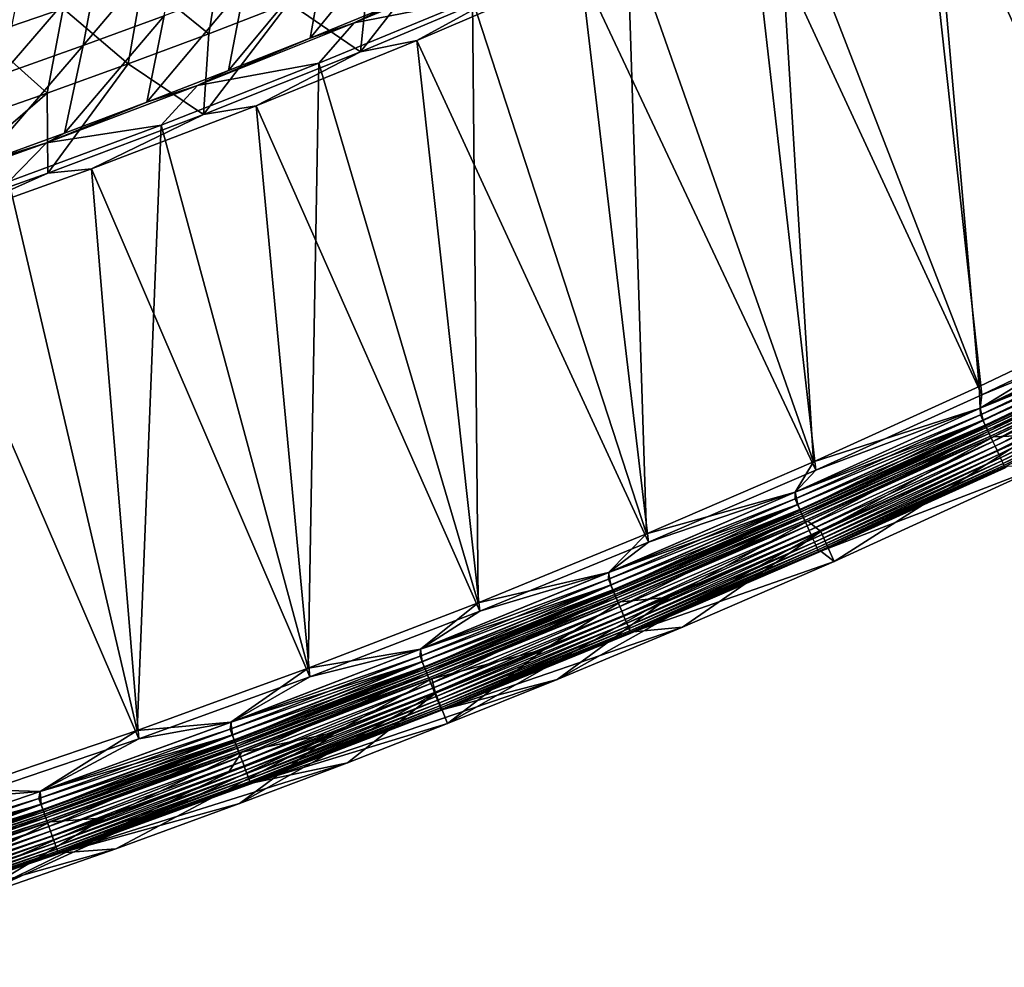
# Model space of a CAD drawing. Header units: metres. Extents: x 0 to 1400, y -1400 to 0.
# Tile 169 of 256: x 750 to 840, y -1354 to -1267. Entities that reach past the tile are written whole.
import ezdxf

# ---------------------------------------------------------------- set-up
doc = ezdxf.new("R2010")
doc.units = ezdxf.units.M

msp = doc.modelspace()

# ---------------------------------------------------------------- linework, layer by layer
at = {"layer": 'None'}
for points in [[(848.188293, -1238.623901, -29.590418), (833.2901, -1246.142822, -29.595346), (853.119019, -1293.587646)], [(832.444153, -1248.221191, -32.181004), (848.296997, -1240.247681, -32.175755), (853.364624, -1294.329102, -3)], [(833.2901, -1246.142822, -29.595346), (819.455627, -1252.799683, -29.600073), (838.060852, -1300.776733)], [(833.2901, -1246.142822, -29.595346), (838.060852, -1300.776733), (853.119019, -1293.587646)], [(817.02478, -1255.583862, -32.186291), (832.444153, -1248.221191, -32.181004), (838.288513, -1301.524536, -3)], [(838.288513, -1301.524536, -3), (832.444153, -1248.221191, -32.181004), (853.364624, -1294.329102, -3)], [(819.455627, -1252.799683, -29.600073), (805.771667, -1259.081299, -29.604885), (822.869812, -1307.68042)], [(819.455627, -1252.799683, -29.600073), (822.869812, -1307.68042), (838.060852, -1300.776733)], [(801.54425, -1262.593018, -32.191765), (817.02478, -1255.583862, -32.186291), (823.079224, -1308.434082, -3)], [(823.079224, -1308.434082, -3), (817.02478, -1255.583862, -32.186291), (838.288513, -1301.524536, -3)], [(778.083313, -1261.076416, -59.614807), (776.718384, -1268.812378, -32.121712), (785.408386, -1258.119751, -59.63208)], [(776.718384, -1268.812378, -32.121712), (784.164429, -1265.754028, -32.130867), (785.408386, -1258.119751, -59.63208)], [(757.325256, -1261.797729, -87.135895), (755.909912, -1269.506104, -59.561993), (764.632874, -1259.16333, -87.15963)], [(755.909912, -1269.506104, -59.561993), (763.333374, -1266.77063, -59.579758), (764.632874, -1259.16333, -87.15963)], [(805.771667, -1259.081299, -29.604885), (791.58374, -1265.281128, -29.610012), (807.549744, -1314.292847)], [(805.771667, -1259.081299, -29.604885), (807.549744, -1314.292847), (822.869812, -1307.68042)], [(795.460693, -1264.126587, -32.845314), (781.331604, -1270.077026, -32.845306), (789.388367, -1259.707031, -60.330673)], [(789.388367, -1259.707031, -60.330673), (781.331604, -1270.077026, -32.845306), (782.094727, -1262.684082, -60.322685)], [(746.715576, -1268.60376, -87.829346), (748.005188, -1261.056519, -115.445755), (754.055542, -1266.098633, -87.843292)], [(768.643188, -1260.861572, -87.871208), (767.407288, -1268.419678, -60.306713), (761.364929, -1263.517578, -87.857254)], [(774.767517, -1265.588623, -60.314697), (767.407288, -1268.419678, -60.306713), (768.643188, -1260.861572, -87.871208)], [(770.724731, -1263.960449, -59.597363), (769.23822, -1271.797363, -32.112381), (778.083313, -1261.076416, -59.614807)], [(769.23822, -1271.797363, -32.112381), (776.718384, -1268.812378, -32.121712), (778.083313, -1261.076416, -59.614807)], [(749.986938, -1264.356812, -87.112), (748.454956, -1272.165894, -59.544083), (757.325256, -1261.797729, -87.135895)], [(748.454956, -1272.165894, -59.544083), (755.909912, -1269.506104, -59.561993), (757.325256, -1261.797729, -87.135895)], [(780.74762, -1267.417969, -30.887346), (794.744812, -1261.502563, -30.892433), (784.164429, -1265.754028, -32.130867)], [(780.74762, -1267.417969, -30.887346), (791.58374, -1265.281128, -29.610012), (794.744812, -1261.502563, -30.892433)], [(781.331604, -1270.077026, -32.845306), (774.767517, -1265.588623, -60.314697), (782.094727, -1262.684082, -60.322685)], [(786.505432, -1269.041016, -32.197243), (801.54425, -1262.593018, -32.191765), (807.740845, -1315.052124, -3)], [(801.54425, -1262.593018, -32.191765), (786.505432, -1269.041016, -32.197243), (795.460693, -1264.126587, -32.845314)], [(807.740845, -1315.052124, -3), (801.54425, -1262.593018, -32.191765), (823.079224, -1308.434082, -3)], [(761.364929, -1263.517578, -87.857254), (760.014587, -1271.17627, -60.29874), (754.055542, -1266.098633, -87.843292)], [(767.407288, -1268.419678, -60.306713), (760.014587, -1271.17627, -60.29874), (761.364929, -1263.517578, -87.857254)], [(763.333374, -1266.77063, -59.579758), (761.724609, -1274.70813, -32.102882), (770.724731, -1263.960449, -59.597363)], [(761.724609, -1274.70813, -32.102882), (769.23822, -1271.797363, -32.112381), (770.724731, -1263.960449, -59.597363)], [(795.460693, -1264.126587, -32.845314), (786.505432, -1269.041016, -32.197243), (781.331604, -1270.077026, -32.845306)], [(781.331604, -1270.077026, -32.845306), (766.919495, -1275.825073, -32.845306), (774.767517, -1265.588623, -60.314697)], [(766.919495, -1275.825073, -32.845306), (767.407288, -1268.419678, -60.306713), (774.767517, -1265.588623, -60.314697)], [(791.58374, -1265.281128, -29.610012), (777.498535, -1271.125, -29.615236), (792.104797, -1320.608032)], [(777.498535, -1271.125, -29.615236), (791.58374, -1265.281128, -29.610012), (780.74762, -1267.417969, -30.887346)], [(791.58374, -1265.281128, -29.610012), (792.104797, -1320.608032), (807.549744, -1314.292847)], [(754.055542, -1266.098633, -87.843292), (752.589905, -1273.857422, -60.290783), (746.715576, -1268.60376, -87.829346)], [(760.014587, -1271.17627, -60.29874), (752.589905, -1273.857422, -60.290783), (754.055542, -1266.098633, -87.843292)], [(780.74762, -1267.417969, -30.887346), (784.164429, -1265.754028, -32.130867), (776.718384, -1268.812378, -32.121712)], [(755.909912, -1269.506104, -59.561993), (754.178406, -1277.543335, -32.09322), (763.333374, -1266.77063, -59.579758)], [(754.178406, -1277.543335, -32.09322), (761.724609, -1274.70813, -32.102882), (763.333374, -1266.77063, -59.579758)], [(766.368103, -1273.178833, -30.882008), (780.74762, -1267.417969, -30.887346), (776.718384, -1268.812378, -32.121712)], [(766.368103, -1273.178833, -30.882008), (777.498535, -1271.125, -29.615236), (780.74762, -1267.417969, -30.887346)], [(752.589905, -1273.857422, -60.290783), (745.133789, -1276.462036, -60.282841), (746.715576, -1268.60376, -87.829346)], [(767.407288, -1268.419678, -60.306713), (766.919495, -1275.825073, -32.845306), (760.014587, -1271.17627, -60.29874)], [(766.368103, -1273.178833, -30.882008), (776.718384, -1268.812378, -32.121712), (769.23822, -1271.797363, -32.112381)], [(771.762085, -1275.021851, -32.202759), (786.505432, -1269.041016, -32.197243), (792.277405, -1321.372314, -3)], [(786.505432, -1269.041016, -32.197243), (771.762085, -1275.021851, -32.202759), (781.331604, -1270.077026, -32.845306)], [(792.277405, -1321.372314, -3), (786.505432, -1269.041016, -32.197243), (807.740845, -1315.052124, -3)], [(748.454956, -1272.165894, -59.544083), (746.600159, -1280.302002, -32.083389), (755.909912, -1269.506104, -59.561993)], [(746.600159, -1280.302002, -32.083389), (754.178406, -1277.543335, -32.09322), (755.909912, -1269.506104, -59.561993)], [(781.331604, -1270.077026, -32.845306), (771.762085, -1275.021851, -32.202759), (766.919495, -1275.825073, -32.845306)], [(760.014587, -1271.17627, -60.29874), (752.647827, -1281.200073, -32.845341), (752.589905, -1273.857422, -60.290783)], [(766.919495, -1275.825073, -32.845306), (752.647827, -1281.200073, -32.845341), (760.014587, -1271.17627, -60.29874)], [(761.724609, -1274.70813, -32.102882), (766.368103, -1273.178833, -30.882008), (769.23822, -1271.797363, -32.112381)], [(777.498535, -1271.125, -29.615236), (763.052185, -1276.801147, -29.620726), (776.539124, -1326.619751)], [(763.052185, -1276.801147, -29.620726), (777.498535, -1271.125, -29.615236), (766.368103, -1273.178833, -30.882008)], [(777.498535, -1271.125, -29.615236), (776.539124, -1326.619751), (792.104797, -1320.608032)], [(752.540039, -1278.420288, -30.876774), (766.368103, -1273.178833, -30.882008), (761.724609, -1274.70813, -32.102882)], [(752.540039, -1278.420288, -30.876774), (763.052185, -1276.801147, -29.620726), (766.368103, -1273.178833, -30.882008)], [(752.647827, -1281.200073, -32.845341), (738.075562, -1286.365112, -32.845417), (752.589905, -1273.857422, -60.290783)], [(752.589905, -1273.857422, -60.290783), (738.075562, -1286.365112, -32.845417), (745.133789, -1276.462036, -60.282841)], [(754.178406, -1277.543335, -32.09322), (752.540039, -1278.420288, -30.876774), (761.724609, -1274.70813, -32.102882)], [(756.669495, -1280.799927, -32.208546), (771.762085, -1275.021851, -32.202759), (776.693176, -1327.38855, -3)], [(771.762085, -1275.021851, -32.202759), (756.669495, -1280.799927, -32.208546), (766.919495, -1275.825073, -32.845306)], [(776.693176, -1327.38855, -3), (771.762085, -1275.021851, -32.202759), (792.277405, -1321.372314, -3)], [(766.919495, -1275.825073, -32.845306), (756.669495, -1280.799927, -32.208546), (752.647827, -1281.200073, -32.845341)], [(763.052185, -1276.801147, -29.620726), (749.098206, -1281.982178, -29.62615), (760.857239, -1332.321289)], [(749.098206, -1281.982178, -29.62615), (763.052185, -1276.801147, -29.620726), (752.540039, -1278.420288, -30.876774)], [(763.052185, -1276.801147, -29.620726), (760.857239, -1332.321289), (776.539124, -1326.619751)], [(752.540039, -1278.420288, -30.876774), (754.178406, -1277.543335, -32.09322), (746.600159, -1280.302002, -32.083389)], [(737.918457, -1283.647827, -30.871136), (752.540039, -1278.420288, -30.876774), (746.600159, -1280.302002, -32.083389)], [(737.918457, -1283.647827, -30.871136), (749.098206, -1281.982178, -29.62615), (752.540039, -1278.420288, -30.876774)], [(740.908508, -1286.466675, -32.214733), (756.669495, -1280.799927, -32.208546), (760.992615, -1333.094238, -3)], [(756.669495, -1280.799927, -32.208546), (740.908508, -1286.466675, -32.214733), (752.647827, -1281.200073, -32.845341)], [(760.992615, -1333.094238, -3), (756.669495, -1280.799927, -32.208546), (776.693176, -1327.38855, -3)], [(752.647827, -1281.200073, -32.845341), (740.908508, -1286.466675, -32.214733), (738.075562, -1286.365112, -32.845417)], [(749.098206, -1281.982178, -29.62615), (745.063843, -1337.706055), (760.857239, -1332.321289)], [(745.180298, -1338.482666, -3), (740.908508, -1286.466675, -32.214733), (760.992615, -1333.094238, -3)], [(838.060852, -1300.776733), (838.147339, -1302.750732), (853.119019, -1293.587646)], [(838.147339, -1302.750732), (854.954956, -1294.719849), (853.119019, -1293.587646)], [(854.956177, -1294.719238, -3), (838.288513, -1301.524536, -3), (853.364624, -1294.329102, -3)], [(855.249939, -1295.856201, -0.112516), (854.954956, -1294.719849), (838.147339, -1302.750732)], [(854.956177, -1294.719238, -3), (838.148621, -1302.750122, -3), (838.288513, -1301.524536, -3)], [(838.148621, -1302.750122, -3), (854.956177, -1294.719238, -3), (854.995972, -1295.337402, -3.055977)], [(838.148621, -1302.750122, -3), (854.995972, -1295.337402, -3.055977), (838.16626, -1303.372559, -3.055977)], [(838.16626, -1303.372559, -3.055977), (854.995972, -1295.337402, -3.055977), (855.238953, -1295.833862, -3.221156)], [(838.410156, -1303.89624, -0.112516), (855.249939, -1295.856201, -0.112516), (838.147339, -1302.750732)], [(838.399597, -1303.873535, -3.221156), (838.16626, -1303.372559, -3.055977), (855.238953, -1295.833862, -3.221156)], [(838.399597, -1303.873535, -3.221156), (855.238953, -1295.833862, -3.221156), (855.462952, -1296.291382, -3.490045)], [(838.614624, -1304.335449, -3.490045), (838.399597, -1303.873535, -3.221156), (855.462952, -1296.291382, -3.490045)], [(838.64801, -1304.407104, -0.251606), (855.249939, -1295.856201, -0.112516), (838.410156, -1303.89624, -0.112516)], [(838.614624, -1304.335449, -3.490045), (855.462952, -1296.291382, -3.490045), (855.565247, -1296.500366, -3.660043)], [(838.64801, -1304.407104, -0.251606), (855.497681, -1296.362427, -0.251606), (855.249939, -1295.856201, -0.112516)], [(838.879089, -1304.90332, -0.444534), (855.497681, -1296.362427, -0.251606), (838.64801, -1304.407104, -0.251606)], [(838.879089, -1304.90332, -0.444534), (855.738403, -1296.854126, -0.444534), (855.497681, -1296.362427, -0.251606)], [(838.71283, -1304.546387, -3.660043), (838.614624, -1304.335449, -3.490045), (855.565247, -1296.500366, -3.660043)], [(855.565247, -1296.500366, -3.660043), (855.65979, -1296.693481, -3.851689), (838.71283, -1304.546387, -3.660043)], [(855.65979, -1296.693481, -3.851689), (838.80365, -1304.741333, -3.851689), (838.71283, -1304.546387, -3.660043)], [(855.65979, -1296.693481, -3.851689), (855.822205, -1297.025269, -4.292985), (838.80365, -1304.741333, -3.851689)], [(855.822205, -1297.025269, -4.292985), (838.959534, -1305.076172, -4.292985), (838.80365, -1304.741333, -3.851689)], [(839.311401, -1305.831787, -0.985015), (855.738403, -1296.854126, -0.444534), (838.879089, -1304.90332, -0.444534)], [(855.822205, -1297.025269, -4.292985), (855.944275, -1297.27478, -4.797701), (838.959534, -1305.076172, -4.292985)], [(855.944275, -1297.27478, -4.797701), (839.076782, -1305.328003, -4.797701), (838.959534, -1305.076172, -4.292985)], [(855.944275, -1297.27478, -4.797701), (856.021118, -1297.431763, -5.347445), (839.076782, -1305.328003, -4.797701)], [(839.311401, -1305.831787, -0.985015), (856.188599, -1297.773926, -0.985015), (855.738403, -1296.854126, -0.444534)], [(856.021118, -1297.431763, -5.347445), (839.150574, -1305.48645, -5.347445), (839.076782, -1305.328003, -4.797701)], [(856.021118, -1297.431763, -5.347445), (856.214905, -1297.338623, -5.918313), (839.150574, -1305.48645, -5.347445)], [(856.214905, -1297.338623, -5.918313), (839.351379, -1305.392456, -5.918313), (839.150574, -1305.48645, -5.347445)], [(839.508789, -1306.255615, -1.326719), (856.188599, -1297.773926, -0.985015), (839.311401, -1305.831787, -0.985015)], [(856.214905, -1297.338623, -5.918313), (842.922302, -1305.223511, -80.052361), (839.351379, -1305.392456, -5.918313)], [(839.508789, -1306.255615, -1.326719), (856.394165, -1298.19397, -1.326719), (856.188599, -1297.773926, -0.985015)], [(839.691223, -1306.647461, -1.711938), (856.394165, -1298.19397, -1.326719), (839.508789, -1306.255615, -1.326719)], [(856.394165, -1298.19397, -1.326719), (839.691223, -1306.647461, -1.711938), (856.584229, -1298.582153, -1.711938)], [(856.584229, -1298.582153, -1.711938), (839.691223, -1306.647461, -1.711938), (839.856995, -1307.00354, -2.137379)], [(856.584229, -1298.582153, -1.711938), (839.856995, -1307.00354, -2.137379), (856.756897, -1298.934814, -2.137379)], [(856.756897, -1298.934814, -2.137379), (839.856995, -1307.00354, -2.137379), (840.004639, -1307.320557, -2.598965)], [(856.756897, -1298.934814, -2.137379), (840.004639, -1307.320557, -2.598965), (856.910645, -1299.249023, -2.598965)], [(856.910645, -1299.249023, -2.598965), (840.004639, -1307.320557, -2.598965), (840.132874, -1307.595947, -3.09242)], [(840.132874, -1307.595947, -3.09242), (857.044189, -1299.521851, -3.09242), (856.910645, -1299.249023, -2.598965)], [(840.240295, -1307.82666, -3.61347), (857.044189, -1299.521851, -3.09242), (840.132874, -1307.595947, -3.09242)], [(840.240295, -1307.82666, -3.61347), (857.156128, -1299.750488, -3.61347), (857.044189, -1299.521851, -3.09242)], [(840.325745, -1308.010254, -4.157492), (857.156128, -1299.750488, -3.61347), (840.240295, -1307.82666, -3.61347)], [(840.325745, -1308.010254, -4.157492), (857.245117, -1299.932373, -4.157492), (857.156128, -1299.750488, -3.61347)], [(840.388611, -1308.145264, -4.718482), (857.245117, -1299.932373, -4.157492), (840.325745, -1308.010254, -4.157492)], [(838.147339, -1302.750732), (838.060852, -1300.776733), (822.869812, -1307.68042)], [(838.148621, -1302.750122, -3), (823.079224, -1308.434082, -3), (838.288513, -1301.524536, -3)], [(821.18335, -1311.078491, -3.055977), (838.16626, -1303.372559, -3.055977), (838.399597, -1303.873535, -3.221156)], [(821.188416, -1310.453247, -3), (838.16626, -1303.372559, -3.055977), (821.18335, -1311.078491, -3.055977)], [(838.410156, -1303.89624, -0.112516), (838.147339, -1302.750732), (821.187073, -1310.453857)], [(821.187073, -1310.453857), (838.147339, -1302.750732), (822.869812, -1307.68042)], [(838.148621, -1302.750122, -3), (821.188416, -1310.453247, -3), (823.079224, -1308.434082, -3)], [(821.188416, -1310.453247, -3), (838.148621, -1302.750122, -3), (838.16626, -1303.372559, -3.055977)], [(821.40686, -1311.583984, -3.221156), (821.18335, -1311.078491, -3.055977), (838.399597, -1303.873535, -3.221156)], [(821.416992, -1311.606812, -0.112516), (838.410156, -1303.89624, -0.112516), (821.187073, -1310.453857)], [(821.40686, -1311.583984, -3.221156), (838.399597, -1303.873535, -3.221156), (838.614624, -1304.335449, -3.490045)], [(821.612915, -1312.049927, -3.490045), (821.40686, -1311.583984, -3.221156), (838.614624, -1304.335449, -3.490045)], [(821.644897, -1312.122192, -0.251606), (838.410156, -1303.89624, -0.112516), (821.416992, -1311.606812, -0.112516)], [(821.612915, -1312.049927, -3.490045), (838.614624, -1304.335449, -3.490045), (838.71283, -1304.546387, -3.660043)], [(821.644897, -1312.122192, -0.251606), (838.64801, -1304.407104, -0.251606), (838.410156, -1303.89624, -0.112516)], [(821.866272, -1312.622803, -0.444534), (838.64801, -1304.407104, -0.251606), (821.644897, -1312.122192, -0.251606)], [(821.866272, -1312.622803, -0.444534), (838.879089, -1304.90332, -0.444534), (838.64801, -1304.407104, -0.251606)], [(821.707031, -1312.262695, -3.660043), (821.612915, -1312.049927, -3.490045), (838.71283, -1304.546387, -3.660043)], [(838.71283, -1304.546387, -3.660043), (838.80365, -1304.741333, -3.851689), (821.707031, -1312.262695, -3.660043)], [(838.80365, -1304.741333, -3.851689), (821.794006, -1312.459351, -3.851689), (821.707031, -1312.262695, -3.660043)], [(838.80365, -1304.741333, -3.851689), (838.959534, -1305.076172, -4.292985), (821.794006, -1312.459351, -3.851689)], [(838.959534, -1305.076172, -4.292985), (821.943359, -1312.797241, -4.292985), (821.794006, -1312.459351, -3.851689)], [(822.280457, -1313.559448, -0.985015), (838.879089, -1304.90332, -0.444534), (821.866272, -1312.622803, -0.444534)], [(838.959534, -1305.076172, -4.292985), (839.076782, -1305.328003, -4.797701), (821.943359, -1312.797241, -4.292985)], [(839.076782, -1305.328003, -4.797701), (822.055725, -1313.051147, -4.797701), (821.943359, -1312.797241, -4.292985)], [(839.076782, -1305.328003, -4.797701), (839.150574, -1305.48645, -5.347445), (822.055725, -1313.051147, -4.797701)], [(839.150574, -1305.48645, -5.347445), (839.351379, -1305.392456, -5.918313), (822.126404, -1313.21106, -5.347445)], [(839.351379, -1305.392456, -5.918313), (822.336304, -1313.119751, -5.918313), (822.126404, -1313.21106, -5.347445)], [(822.280457, -1313.559448, -0.985015), (839.311401, -1305.831787, -0.985015), (838.879089, -1304.90332, -0.444534)], [(839.351379, -1305.392456, -5.918313), (823.547791, -1314.071411, -80.052361), (822.336304, -1313.119751, -5.918313)], [(842.922302, -1305.223511, -80.052361), (823.547791, -1314.071411, -80.052361), (839.351379, -1305.392456, -5.918313)], [(823.547791, -1314.071411, -80.052361), (842.922302, -1305.223511, -80.052361), (824.76355, -1316.813477, -80)], [(842.922302, -1305.223511, -80.052361), (844.197937, -1307.938232, -80), (824.76355, -1316.813477, -80)], [(839.150574, -1305.48645, -5.347445), (822.126404, -1313.21106, -5.347445), (822.055725, -1313.051147, -4.797701)], [(822.469604, -1313.987183, -1.326719), (839.311401, -1305.831787, -0.985015), (822.280457, -1313.559448, -0.985015)], [(822.469604, -1313.987183, -1.326719), (839.508789, -1306.255615, -1.326719), (839.311401, -1305.831787, -0.985015)], [(822.644409, -1314.382446, -1.711938), (839.508789, -1306.255615, -1.326719), (822.469604, -1313.987183, -1.326719)], [(822.644409, -1314.382446, -1.711938), (839.691223, -1306.647461, -1.711938), (839.508789, -1306.255615, -1.326719)], [(822.803223, -1314.741577, -2.137379), (839.691223, -1306.647461, -1.711938), (822.644409, -1314.382446, -1.711938)], [(839.691223, -1306.647461, -1.711938), (822.803223, -1314.741577, -2.137379), (839.856995, -1307.00354, -2.137379)], [(839.856995, -1307.00354, -2.137379), (822.803223, -1314.741577, -2.137379), (822.944702, -1315.061523, -2.598965)], [(839.856995, -1307.00354, -2.137379), (822.944702, -1315.061523, -2.598965), (840.004639, -1307.320557, -2.598965)], [(821.187073, -1310.453857), (822.869812, -1307.68042), (807.549744, -1314.292847)], [(840.004639, -1307.320557, -2.598965), (822.944702, -1315.061523, -2.598965), (823.067566, -1315.339355, -3.09242)], [(840.004639, -1307.320557, -2.598965), (823.067566, -1315.339355, -3.09242), (840.132874, -1307.595947, -3.09242)], [(840.132874, -1307.595947, -3.09242), (823.067566, -1315.339355, -3.09242), (823.170471, -1315.572144, -3.61347)], [(823.170471, -1315.572144, -3.61347), (840.240295, -1307.82666, -3.61347), (840.132874, -1307.595947, -3.09242)], [(823.25238, -1315.757202, -4.157492), (840.240295, -1307.82666, -3.61347), (823.170471, -1315.572144, -3.61347)], [(823.25238, -1315.757202, -4.157492), (840.325745, -1308.010254, -4.157492), (840.240295, -1307.82666, -3.61347)], [(823.312561, -1315.893433, -4.718482), (840.325745, -1308.010254, -4.157492), (823.25238, -1315.757202, -4.157492)], [(823.312561, -1315.893433, -4.718482), (840.388611, -1308.145264, -4.718482), (840.325745, -1308.010254, -4.157492)], [(840.618103, -1308.111206, -5.865956), (823.549988, -1315.862549, -5.865956), (844.197937, -1307.938232, -80)], [(844.197937, -1307.938232, -80), (823.549988, -1315.862549, -5.865956), (824.76355, -1316.813477, -80)], [(823.549988, -1315.862549, -5.865956), (840.618103, -1308.111206, -5.865956), (840.428406, -1308.230591, -5.290087)], [(821.188416, -1310.453247, -3), (807.740845, -1315.052124, -3), (823.079224, -1308.434082, -3)], [(823.350647, -1315.979614, -5.290087), (840.388611, -1308.145264, -4.718482), (823.312561, -1315.893433, -4.718482)], [(823.350647, -1315.979614, -5.290087), (840.428406, -1308.230591, -5.290087), (840.388611, -1308.145264, -4.718482)], [(823.549988, -1315.862549, -5.865956), (840.428406, -1308.230591, -5.290087), (823.350647, -1315.979614, -5.290087)], [(821.416992, -1311.606812, -0.112516), (821.187073, -1310.453857), (804.080505, -1317.826294)], [(804.080505, -1317.826294), (821.187073, -1310.453857), (807.549744, -1314.292847)], [(821.188416, -1310.453247, -3), (804.081848, -1317.825806, -3), (807.740845, -1315.052124, -3)], [(804.081848, -1317.825806, -3), (821.188416, -1310.453247, -3), (821.18335, -1311.078491, -3.055977)], [(804.053711, -1318.453003, -3.055977), (821.18335, -1311.078491, -3.055977), (821.40686, -1311.583984, -3.221156)], [(804.081848, -1317.825806, -3), (821.18335, -1311.078491, -3.055977), (804.053711, -1318.453003, -3.055977)], [(804.267395, -1318.962646, -3.221156), (804.053711, -1318.453003, -3.055977), (821.40686, -1311.583984, -3.221156)], [(804.277039, -1318.985718, -0.112516), (821.416992, -1311.606812, -0.112516), (804.080505, -1317.826294)], [(804.267395, -1318.962646, -3.221156), (821.40686, -1311.583984, -3.221156), (821.612915, -1312.049927, -3.490045)], [(804.494873, -1319.505371, -0.251606), (821.416992, -1311.606812, -0.112516), (804.277039, -1318.985718, -0.112516)], [(804.494873, -1319.505371, -0.251606), (821.644897, -1312.122192, -0.251606), (821.416992, -1311.606812, -0.112516)], [(804.464355, -1319.432617, -3.490045), (804.267395, -1318.962646, -3.221156), (821.612915, -1312.049927, -3.490045)], [(804.464355, -1319.432617, -3.490045), (821.612915, -1312.049927, -3.490045), (821.707031, -1312.262695, -3.660043)], [(804.55426, -1319.647095, -3.660043), (804.464355, -1319.432617, -3.490045), (821.707031, -1312.262695, -3.660043)], [(804.706543, -1320.010254, -0.444534), (821.644897, -1312.122192, -0.251606), (804.494873, -1319.505371, -0.251606)], [(821.707031, -1312.262695, -3.660043), (821.794006, -1312.459351, -3.851689), (804.55426, -1319.647095, -3.660043)], [(821.794006, -1312.459351, -3.851689), (804.63739, -1319.845459, -3.851689), (804.55426, -1319.647095, -3.660043)], [(821.794006, -1312.459351, -3.851689), (821.943359, -1312.797241, -4.292985), (804.63739, -1319.845459, -3.851689)], [(804.706543, -1320.010254, -0.444534), (821.866272, -1312.622803, -0.444534), (821.644897, -1312.122192, -0.251606)], [(805.102417, -1320.954834, -0.985015), (821.866272, -1312.622803, -0.444534), (804.706543, -1320.010254, -0.444534)], [(805.102417, -1320.954834, -0.985015), (822.280457, -1313.559448, -0.985015), (821.866272, -1312.622803, -0.444534)], [(821.943359, -1312.797241, -4.292985), (804.780212, -1320.186157, -4.292985), (804.63739, -1319.845459, -3.851689)], [(821.943359, -1312.797241, -4.292985), (822.055725, -1313.051147, -4.797701), (804.780212, -1320.186157, -4.292985)], [(822.055725, -1313.051147, -4.797701), (804.887573, -1320.442261, -4.797701), (804.780212, -1320.186157, -4.292985)], [(822.055725, -1313.051147, -4.797701), (822.126404, -1313.21106, -5.347445), (804.887573, -1320.442261, -4.797701)], [(822.126404, -1313.21106, -5.347445), (804.9552, -1320.603516, -5.347445), (804.887573, -1320.442261, -4.797701)], [(822.126404, -1313.21106, -5.347445), (822.336304, -1313.119751, -5.918313), (804.9552, -1320.603516, -5.347445)], [(822.336304, -1313.119751, -5.918313), (805.176208, -1320.517334, -5.918313), (804.9552, -1320.603516, -5.347445)], [(822.336304, -1313.119751, -5.918313), (809.667175, -1320.096069, -80.052361), (805.176208, -1320.517334, -5.918313)], [(823.547791, -1314.071411, -80.052361), (809.667175, -1320.096069, -80.052361), (822.336304, -1313.119751, -5.918313)], [(804.080505, -1317.826294), (807.549744, -1314.292847), (792.104797, -1320.608032)], [(809.667175, -1320.096069, -80.052361), (823.547791, -1314.071411, -80.052361), (799.347412, -1327.651001, -80)], [(799.347412, -1327.651001, -80), (823.547791, -1314.071411, -80.052361), (810.839905, -1322.856812, -80)], [(805.283203, -1321.385986, -1.326719), (822.280457, -1313.559448, -0.985015), (805.102417, -1320.954834, -0.985015)], [(805.283203, -1321.385986, -1.326719), (822.469604, -1313.987183, -1.326719), (822.280457, -1313.559448, -0.985015)], [(805.450317, -1321.784668, -1.711938), (822.469604, -1313.987183, -1.326719), (805.283203, -1321.385986, -1.326719)], [(805.450317, -1321.784668, -1.711938), (822.644409, -1314.382446, -1.711938), (822.469604, -1313.987183, -1.326719)], [(805.602112, -1322.146851, -2.137379), (822.644409, -1314.382446, -1.711938), (805.450317, -1321.784668, -1.711938)], [(805.602112, -1322.146851, -2.137379), (822.803223, -1314.741577, -2.137379), (822.644409, -1314.382446, -1.711938)], [(823.547791, -1314.071411, -80.052361), (824.76355, -1316.813477, -80), (810.839905, -1322.856812, -80)], [(804.081848, -1317.825806, -3), (792.277405, -1321.372314, -3), (807.740845, -1315.052124, -3)], [(805.737366, -1322.469482, -2.598965), (822.803223, -1314.741577, -2.137379), (805.602112, -1322.146851, -2.137379)], [(822.803223, -1314.741577, -2.137379), (805.737366, -1322.469482, -2.598965), (822.944702, -1315.061523, -2.598965)], [(822.944702, -1315.061523, -2.598965), (805.737366, -1322.469482, -2.598965), (805.854797, -1322.749634, -3.09242)], [(822.944702, -1315.061523, -2.598965), (805.854797, -1322.749634, -3.09242), (823.067566, -1315.339355, -3.09242)], [(823.067566, -1315.339355, -3.09242), (805.854797, -1322.749634, -3.09242), (805.953186, -1322.984253, -3.61347)], [(823.067566, -1315.339355, -3.09242), (805.953186, -1322.984253, -3.61347), (823.170471, -1315.572144, -3.61347)], [(823.170471, -1315.572144, -3.61347), (805.953186, -1322.984253, -3.61347), (806.031433, -1323.171021, -4.157492)], [(806.031433, -1323.171021, -4.157492), (823.25238, -1315.757202, -4.157492), (823.170471, -1315.572144, -3.61347)], [(806.08905, -1323.30835, -4.718482), (823.25238, -1315.757202, -4.157492), (806.031433, -1323.171021, -4.157492)], [(806.08905, -1323.30835, -4.718482), (823.312561, -1315.893433, -4.718482), (823.25238, -1315.757202, -4.157492)], [(806.125427, -1323.395264, -5.290087), (823.312561, -1315.893433, -4.718482), (806.08905, -1323.30835, -4.718482)], [(806.125427, -1323.395264, -5.290087), (823.350647, -1315.979614, -5.290087), (823.312561, -1315.893433, -4.718482)], [(806.336426, -1323.283203, -5.865956), (823.350647, -1315.979614, -5.290087), (806.125427, -1323.395264, -5.290087)], [(806.336426, -1323.283203, -5.865956), (823.549988, -1315.862549, -5.865956), (823.350647, -1315.979614, -5.290087)], [(823.549988, -1315.862549, -5.865956), (806.336426, -1323.283203, -5.865956), (824.76355, -1316.813477, -80)], [(824.76355, -1316.813477, -80), (806.336426, -1323.283203, -5.865956), (810.839905, -1322.856812, -80)], [(804.277039, -1318.985718, -0.112516), (804.080505, -1317.826294), (786.834106, -1324.865479)], [(786.834106, -1324.865479), (804.080505, -1317.826294), (792.104797, -1320.608032)], [(804.081848, -1317.825806, -3), (786.835449, -1324.864868, -3), (792.277405, -1321.372314, -3)], [(786.835449, -1324.864868, -3), (804.081848, -1317.825806, -3), (804.053711, -1318.453003, -3.055977)], [(786.783875, -1325.493652, -3.055977), (804.053711, -1318.453003, -3.055977), (804.267395, -1318.962646, -3.221156)], [(786.835449, -1324.864868, -3), (804.053711, -1318.453003, -3.055977), (786.783875, -1325.493652, -3.055977)], [(786.98761, -1326.007446, -3.221156), (786.783875, -1325.493652, -3.055977), (804.267395, -1318.962646, -3.221156)], [(786.996826, -1326.030762, -0.112516), (804.277039, -1318.985718, -0.112516), (786.834106, -1324.865479)], [(786.98761, -1326.007446, -3.221156), (804.267395, -1318.962646, -3.221156), (804.464355, -1319.432617, -3.490045)], [(787.175415, -1326.481079, -3.490045), (786.98761, -1326.007446, -3.221156), (804.464355, -1319.432617, -3.490045)], [(787.204529, -1326.554565, -0.251606), (804.277039, -1318.985718, -0.112516), (786.996826, -1326.030762, -0.112516)], [(787.175415, -1326.481079, -3.490045), (804.464355, -1319.432617, -3.490045), (804.55426, -1319.647095, -3.660043)], [(787.261169, -1326.697388, -3.660043), (787.175415, -1326.481079, -3.490045), (804.55426, -1319.647095, -3.660043)], [(787.204529, -1326.554565, -0.251606), (804.494873, -1319.505371, -0.251606), (804.277039, -1318.985718, -0.112516)], [(787.406372, -1327.063477, -0.444534), (804.494873, -1319.505371, -0.251606), (787.204529, -1326.554565, -0.251606)], [(804.55426, -1319.647095, -3.660043), (804.63739, -1319.845459, -3.851689), (787.261169, -1326.697388, -3.660043)], [(804.63739, -1319.845459, -3.851689), (787.340454, -1326.897217, -3.851689), (787.261169, -1326.697388, -3.660043)], [(804.63739, -1319.845459, -3.851689), (804.780212, -1320.186157, -4.292985), (787.340454, -1326.897217, -3.851689)], [(787.406372, -1327.063477, -0.444534), (804.706543, -1320.010254, -0.444534), (804.494873, -1319.505371, -0.251606)], [(786.834106, -1324.865479), (792.104797, -1320.608032), (776.539124, -1326.619751)], [(804.780212, -1320.186157, -4.292985), (787.476624, -1327.240601, -4.292985), (787.340454, -1326.897217, -3.851689)], [(787.783813, -1328.015381, -0.985015), (804.706543, -1320.010254, -0.444534), (787.406372, -1327.063477, -0.444534)], [(804.780212, -1320.186157, -4.292985), (804.887573, -1320.442261, -4.797701), (787.476624, -1327.240601, -4.292985)], [(804.887573, -1320.442261, -4.797701), (787.578979, -1327.498779, -4.797701), (787.476624, -1327.240601, -4.292985)], [(804.887573, -1320.442261, -4.797701), (804.9552, -1320.603516, -5.347445), (787.578979, -1327.498779, -4.797701)], [(804.9552, -1320.603516, -5.347445), (787.643433, -1327.661255, -5.347445), (787.578979, -1327.498779, -4.797701)], [(804.9552, -1320.603516, -5.347445), (805.176208, -1320.517334, -5.918313), (787.643433, -1327.661255, -5.347445)], [(805.176208, -1320.517334, -5.918313), (787.877686, -1327.582397, -5.918313), (787.643433, -1327.661255, -5.347445)], [(787.783813, -1328.015381, -0.985015), (805.102417, -1320.954834, -0.985015), (804.706543, -1320.010254, -0.444534)], [(805.176208, -1320.517334, -5.918313), (798.210266, -1324.875366, -80.052361), (787.877686, -1327.582397, -5.918313)], [(798.210266, -1324.875366, -80.052361), (809.667175, -1320.096069, -80.052361), (789.315491, -1331.694946, -80)], [(789.315491, -1331.694946, -80), (809.667175, -1320.096069, -80.052361), (799.347412, -1327.651001, -80)], [(809.667175, -1320.096069, -80.052361), (798.210266, -1324.875366, -80.052361), (805.176208, -1320.517334, -5.918313)], [(786.835449, -1324.864868, -3), (776.693176, -1327.38855, -3), (792.277405, -1321.372314, -3)], [(787.956238, -1328.450073, -1.326719), (805.102417, -1320.954834, -0.985015), (787.783813, -1328.015381, -0.985015)], [(787.956238, -1328.450073, -1.326719), (805.283203, -1321.385986, -1.326719), (805.102417, -1320.954834, -0.985015)], [(788.11554, -1328.851929, -1.711938), (805.283203, -1321.385986, -1.326719), (787.956238, -1328.450073, -1.326719)], [(788.11554, -1328.851929, -1.711938), (805.450317, -1321.784668, -1.711938), (805.283203, -1321.385986, -1.326719)], [(788.260315, -1329.216919, -2.137379), (805.450317, -1321.784668, -1.711938), (788.11554, -1328.851929, -1.711938)], [(788.260315, -1329.216919, -2.137379), (805.602112, -1322.146851, -2.137379), (805.450317, -1321.784668, -1.711938)], [(788.389221, -1329.542114, -2.598965), (805.602112, -1322.146851, -2.137379), (788.260315, -1329.216919, -2.137379)], [(788.389221, -1329.542114, -2.598965), (805.737366, -1322.469482, -2.598965), (805.602112, -1322.146851, -2.137379)], [(788.501221, -1329.824463, -3.09242), (805.737366, -1322.469482, -2.598965), (788.389221, -1329.542114, -2.598965)], [(805.737366, -1322.469482, -2.598965), (788.501221, -1329.824463, -3.09242), (805.854797, -1322.749634, -3.09242)], [(805.854797, -1322.749634, -3.09242), (788.501221, -1329.824463, -3.09242), (788.595032, -1330.061035, -3.61347)], [(805.854797, -1322.749634, -3.09242), (788.595032, -1330.061035, -3.61347), (805.953186, -1322.984253, -3.61347)], [(805.953186, -1322.984253, -3.61347), (788.595032, -1330.061035, -3.61347), (788.669617, -1330.249268, -4.157492)], [(805.953186, -1322.984253, -3.61347), (788.669617, -1330.249268, -4.157492), (806.031433, -1323.171021, -4.157492)], [(806.031433, -1323.171021, -4.157492), (788.669617, -1330.249268, -4.157492), (788.724548, -1330.387695, -4.718482)], [(788.724548, -1330.387695, -4.718482), (806.08905, -1323.30835, -4.718482), (806.031433, -1323.171021, -4.157492)], [(788.759277, -1330.47522, -5.290087), (806.08905, -1323.30835, -4.718482), (788.724548, -1330.387695, -4.718482)], [(788.759277, -1330.47522, -5.290087), (806.125427, -1323.395264, -5.290087), (806.08905, -1323.30835, -4.718482)], [(788.984009, -1330.370239, -5.865956), (806.125427, -1323.395264, -5.290087), (788.759277, -1330.47522, -5.290087)], [(806.336426, -1323.283203, -5.865956), (788.984009, -1330.370239, -5.865956), (810.839905, -1322.856812, -80)], [(810.839905, -1322.856812, -80), (788.984009, -1330.370239, -5.865956), (799.347412, -1327.651001, -80)], [(788.984009, -1330.370239, -5.865956), (806.336426, -1323.283203, -5.865956), (806.125427, -1323.395264, -5.290087)], [(786.996826, -1326.030762, -0.112516), (786.834106, -1324.865479), (769.454285, -1331.568481)], [(769.454285, -1331.568481), (786.834106, -1324.865479), (776.539124, -1326.619751)], [(786.835449, -1324.864868, -3), (769.455688, -1331.567993, -3), (776.693176, -1327.38855, -3)], [(769.455688, -1331.567993, -3), (786.835449, -1324.864868, -3), (786.783875, -1325.493652, -3.055977)], [(798.210266, -1324.875366, -80.052361), (788.209351, -1328.90686, -80.052361), (787.877686, -1327.582397, -5.918313)], [(788.209351, -1328.90686, -80.052361), (798.210266, -1324.875366, -80.052361), (789.315491, -1331.694946, -80)], [(769.380432, -1332.198486, -3.055977), (786.783875, -1325.493652, -3.055977), (786.98761, -1326.007446, -3.221156)], [(769.455688, -1331.567993, -3), (786.783875, -1325.493652, -3.055977), (769.380432, -1332.198486, -3.055977)], [(769.574158, -1332.716064, -3.221156), (769.380432, -1332.198486, -3.055977), (786.98761, -1326.007446, -3.221156)], [(769.582886, -1332.739502, -0.112516), (786.996826, -1326.030762, -0.112516), (769.454285, -1331.568481)], [(769.574158, -1332.716064, -3.221156), (786.98761, -1326.007446, -3.221156), (787.175415, -1326.481079, -3.490045)], [(769.780396, -1333.267212, -0.251606), (786.996826, -1326.030762, -0.112516), (769.582886, -1332.739502, -0.112516)], [(769.780396, -1333.267212, -0.251606), (787.204529, -1326.554565, -0.251606), (786.996826, -1326.030762, -0.112516)], [(769.454285, -1331.568481), (776.539124, -1326.619751), (760.857239, -1332.321289)], [(769.752747, -1333.193237, -3.490045), (769.574158, -1332.716064, -3.221156), (787.175415, -1326.481079, -3.490045)], [(769.752747, -1333.193237, -3.490045), (787.175415, -1326.481079, -3.490045), (787.261169, -1326.697388, -3.660043)], [(769.83429, -1333.411133, -3.660043), (769.752747, -1333.193237, -3.490045), (787.261169, -1326.697388, -3.660043)], [(769.97229, -1333.779907, -0.444534), (787.204529, -1326.554565, -0.251606), (769.780396, -1333.267212, -0.251606)], [(787.261169, -1326.697388, -3.660043), (787.340454, -1326.897217, -3.851689), (769.83429, -1333.411133, -3.660043)], [(787.340454, -1326.897217, -3.851689), (769.909607, -1333.612549, -3.851689), (769.83429, -1333.411133, -3.660043)], [(787.340454, -1326.897217, -3.851689), (787.476624, -1327.240601, -4.292985), (769.909607, -1333.612549, -3.851689)], [(769.97229, -1333.779907, -0.444534), (787.406372, -1327.063477, -0.444534), (787.204529, -1326.554565, -0.251606)], [(770.331238, -1334.739136, -0.985015), (787.406372, -1327.063477, -0.444534), (769.97229, -1333.779907, -0.444534)], [(770.331238, -1334.739136, -0.985015), (787.783813, -1328.015381, -0.985015), (787.406372, -1327.063477, -0.444534)], [(769.455688, -1331.567993, -3), (760.992615, -1333.094238, -3), (776.693176, -1327.38855, -3)], [(787.476624, -1327.240601, -4.292985), (770.039124, -1333.958496, -4.292985), (769.909607, -1333.612549, -3.851689)], [(787.476624, -1327.240601, -4.292985), (787.578979, -1327.498779, -4.797701), (770.039124, -1333.958496, -4.292985)], [(787.578979, -1327.498779, -4.797701), (770.136475, -1334.218628, -4.797701), (770.039124, -1333.958496, -4.292985)], [(787.578979, -1327.498779, -4.797701), (787.643433, -1327.661255, -5.347445), (770.136475, -1334.218628, -4.797701)], [(787.643433, -1327.661255, -5.347445), (770.197693, -1334.382324, -5.347445), (770.136475, -1334.218628, -4.797701)], [(787.643433, -1327.661255, -5.347445), (787.877686, -1327.582397, -5.918313), (770.197693, -1334.382324, -5.347445)], [(787.877686, -1327.582397, -5.918313), (770.447388, -1334.312012, -5.918313), (770.197693, -1334.382324, -5.347445)], [(787.877686, -1327.582397, -5.918313), (779.063049, -1332.480591, -80.052361), (770.447388, -1334.312012, -5.918313)], [(788.984009, -1330.370239, -5.865956), (771.49939, -1337.12085, -5.865956), (799.347412, -1327.651001, -80)], [(799.347412, -1327.651001, -80), (771.49939, -1337.12085, -5.865956), (789.315491, -1331.694946, -80)], [(787.877686, -1327.582397, -5.918313), (788.209351, -1328.90686, -80.052361), (779.063049, -1332.480591, -80.052361)], [(770.495117, -1335.177002, -1.326719), (787.783813, -1328.015381, -0.985015), (770.331238, -1334.739136, -0.985015)], [(770.495117, -1335.177002, -1.326719), (787.956238, -1328.450073, -1.326719), (787.783813, -1328.015381, -0.985015)], [(770.646606, -1335.581787, -1.711938), (787.956238, -1328.450073, -1.326719), (770.495117, -1335.177002, -1.326719)], [(770.646606, -1335.581787, -1.711938), (788.11554, -1328.851929, -1.711938), (787.956238, -1328.450073, -1.326719)], [(770.784241, -1335.949585, -2.137379), (788.11554, -1328.851929, -1.711938), (770.646606, -1335.581787, -1.711938)], [(770.784241, -1335.949585, -2.137379), (788.260315, -1329.216919, -2.137379), (788.11554, -1328.851929, -1.711938)], [(780.140747, -1335.279785, -80), (770.238953, -1339.028687, -80), (788.209351, -1328.90686, -80.052361)], [(788.209351, -1328.90686, -80.052361), (770.238953, -1339.028687, -80), (779.063049, -1332.480591, -80.052361)], [(770.90686, -1336.277222, -2.598965), (788.260315, -1329.216919, -2.137379), (770.784241, -1335.949585, -2.137379)], [(770.90686, -1336.277222, -2.598965), (788.389221, -1329.542114, -2.598965), (788.260315, -1329.216919, -2.137379)], [(771.013306, -1336.561768, -3.09242), (788.389221, -1329.542114, -2.598965), (770.90686, -1336.277222, -2.598965)], [(771.013306, -1336.561768, -3.09242), (788.501221, -1329.824463, -3.09242), (788.389221, -1329.542114, -2.598965)], [(789.315491, -1331.694946, -80), (780.140747, -1335.279785, -80), (788.209351, -1328.90686, -80.052361)], [(771.102539, -1336.800049, -3.61347), (788.501221, -1329.824463, -3.09242), (771.013306, -1336.561768, -3.09242)], [(788.501221, -1329.824463, -3.09242), (771.102539, -1336.800049, -3.61347), (788.595032, -1330.061035, -3.61347)], [(788.595032, -1330.061035, -3.61347), (771.102539, -1336.800049, -3.61347), (771.173462, -1336.989746, -4.157492)], [(788.595032, -1330.061035, -3.61347), (771.173462, -1336.989746, -4.157492), (788.669617, -1330.249268, -4.157492)], [(788.669617, -1330.249268, -4.157492), (771.173462, -1336.989746, -4.157492), (771.225647, -1337.12915, -4.718482)], [(788.669617, -1330.249268, -4.157492), (771.225647, -1337.12915, -4.718482), (788.724548, -1330.387695, -4.718482)], [(788.724548, -1330.387695, -4.718482), (771.225647, -1337.12915, -4.718482), (771.258667, -1337.217407, -5.290087)], [(771.258667, -1337.217407, -5.290087), (788.759277, -1330.47522, -5.290087), (788.724548, -1330.387695, -4.718482)], [(771.49939, -1337.12085, -5.865956), (788.759277, -1330.47522, -5.290087), (771.258667, -1337.217407, -5.290087)], [(771.49939, -1337.12085, -5.865956), (788.984009, -1330.370239, -5.865956), (788.759277, -1330.47522, -5.290087)], [(769.582886, -1332.739502, -0.112516), (769.454285, -1331.568481), (751.947693, -1337.932983)], [(751.947693, -1337.932983), (769.454285, -1331.568481), (760.857239, -1332.321289)], [(769.455688, -1331.567993, -3), (751.949097, -1337.932495, -3), (760.992615, -1333.094238, -3)], [(751.949097, -1337.932495, -3), (769.455688, -1331.567993, -3), (769.380432, -1332.198486, -3.055977)], [(751.947693, -1337.932983), (760.857239, -1332.321289), (745.063843, -1337.706055)], [(745.209106, -1347.959106, -80), (769.191956, -1336.217773, -80.052361), (779.063049, -1332.480591, -80.052361)], [(779.063049, -1332.480591, -80.052361), (758.886353, -1343.175293, -80), (745.209106, -1347.959106, -80)], [(751.849915, -1338.564819, -3.055977), (769.380432, -1332.198486, -3.055977), (769.574158, -1332.716064, -3.221156)], [(751.949097, -1337.932495, -3), (769.380432, -1332.198486, -3.055977), (751.849915, -1338.564819, -3.055977)], [(770.238953, -1339.028687, -80), (758.886353, -1343.175293, -80), (779.063049, -1332.480591, -80.052361)], [(779.063049, -1332.480591, -80.052361), (769.191956, -1336.217773, -80.052361), (770.447388, -1334.312012, -5.918313)], [(771.49939, -1337.12085, -5.865956), (780.140747, -1335.279785, -80), (789.315491, -1331.694946, -80)], [(751.949097, -1337.932495, -3), (745.180298, -1338.482666, -3), (760.992615, -1333.094238, -3)], [(752.033508, -1339.086182, -3.221156), (751.849915, -1338.564819, -3.055977), (769.574158, -1332.716064, -3.221156)], [(752.041809, -1339.109741, -0.112516), (769.582886, -1332.739502, -0.112516), (751.947693, -1337.932983)], [(752.033508, -1339.086182, -3.221156), (769.574158, -1332.716064, -3.221156), (769.752747, -1333.193237, -3.490045)], [(752.202759, -1339.566772, -3.490045), (752.033508, -1339.086182, -3.221156), (769.752747, -1333.193237, -3.490045)], [(752.229004, -1339.641235, -0.251606), (769.582886, -1332.739502, -0.112516), (752.041809, -1339.109741, -0.112516)], [(752.202759, -1339.566772, -3.490045), (769.752747, -1333.193237, -3.490045), (769.83429, -1333.411133, -3.660043)], [(752.229004, -1339.641235, -0.251606), (769.780396, -1333.267212, -0.251606), (769.582886, -1332.739502, -0.112516)], [(752.410889, -1340.157593, -0.444534), (769.780396, -1333.267212, -0.251606), (752.229004, -1339.641235, -0.251606)], [(752.410889, -1340.157593, -0.444534), (769.97229, -1333.779907, -0.444534), (769.780396, -1333.267212, -0.251606)], [(752.28009, -1339.786133, -3.660043), (752.202759, -1339.566772, -3.490045), (769.83429, -1333.411133, -3.660043)], [(769.83429, -1333.411133, -3.660043), (769.909607, -1333.612549, -3.851689), (752.28009, -1339.786133, -3.660043)], [(769.909607, -1333.612549, -3.851689), (752.351501, -1339.989014, -3.851689), (752.28009, -1339.786133, -3.660043)], [(769.909607, -1333.612549, -3.851689), (770.039124, -1333.958496, -4.292985), (752.351501, -1339.989014, -3.851689)], [(770.039124, -1333.958496, -4.292985), (752.474243, -1340.337402, -4.292985), (752.351501, -1339.989014, -3.851689)], [(752.75116, -1341.123535, -0.985015), (769.97229, -1333.779907, -0.444534), (752.410889, -1340.157593, -0.444534)], [(770.039124, -1333.958496, -4.292985), (770.136475, -1334.218628, -4.797701), (752.474243, -1340.337402, -4.292985)], [(770.136475, -1334.218628, -4.797701), (752.566528, -1340.599365, -4.797701), (752.474243, -1340.337402, -4.292985)], [(770.136475, -1334.218628, -4.797701), (770.197693, -1334.382324, -5.347445), (752.566528, -1340.599365, -4.797701)], [(752.75116, -1341.123535, -0.985015), (770.331238, -1334.739136, -0.985015), (769.97229, -1333.779907, -0.444534)], [(770.197693, -1334.382324, -5.347445), (752.624573, -1340.76416, -5.347445), (752.566528, -1340.599365, -4.797701)], [(770.197693, -1334.382324, -5.347445), (770.447388, -1334.312012, -5.918313), (752.624573, -1340.76416, -5.347445)], [(770.447388, -1334.312012, -5.918313), (752.891785, -1340.703247, -5.918313), (752.624573, -1340.76416, -5.347445)], [(752.906494, -1341.564575, -1.326719), (770.331238, -1334.739136, -0.985015), (752.75116, -1341.123535, -0.985015)], [(770.447388, -1334.312012, -5.918313), (757.874634, -1340.351563, -80.052361), (752.891785, -1340.703247, -5.918313)], [(752.906494, -1341.564575, -1.326719), (770.495117, -1335.177002, -1.326719), (770.331238, -1334.739136, -0.985015)], [(753.05011, -1341.972168, -1.711938), (770.495117, -1335.177002, -1.326719), (752.906494, -1341.564575, -1.326719)], [(753.05011, -1341.972168, -1.711938), (770.646606, -1335.581787, -1.711938), (770.495117, -1335.177002, -1.326719)], [(770.447388, -1334.312012, -5.918313), (769.191956, -1336.217773, -80.052361), (757.874634, -1340.351563, -80.052361)], [(753.180603, -1342.342651, -2.137379), (770.646606, -1335.581787, -1.711938), (753.05011, -1341.972168, -1.711938)], [(753.180603, -1342.342651, -2.137379), (770.784241, -1335.949585, -2.137379), (770.646606, -1335.581787, -1.711938)], [(753.296814, -1342.672607, -2.598965), (770.784241, -1335.949585, -2.137379), (753.180603, -1342.342651, -2.137379)], [(753.296814, -1342.672607, -2.598965), (770.90686, -1336.277222, -2.598965), (770.784241, -1335.949585, -2.137379)], [(771.49939, -1337.12085, -5.865956), (753.889099, -1343.531982, -5.865956), (780.140747, -1335.279785, -80)], [(753.889099, -1343.531982, -5.865956), (770.238953, -1339.028687, -80), (780.140747, -1335.279785, -80)], [(757.874634, -1340.351563, -80.052361), (769.191956, -1336.217773, -80.052361), (745.209106, -1347.959106, -80)], [(753.397705, -1342.959106, -3.09242), (770.90686, -1336.277222, -2.598965), (753.296814, -1342.672607, -2.598965)], [(753.397705, -1342.959106, -3.09242), (771.013306, -1336.561768, -3.09242), (770.90686, -1336.277222, -2.598965)], [(753.4823, -1343.199097, -3.61347), (771.013306, -1336.561768, -3.09242), (753.397705, -1342.959106, -3.09242)], [(753.4823, -1343.199097, -3.61347), (771.102539, -1336.800049, -3.61347), (771.013306, -1336.561768, -3.09242)], [(753.549561, -1343.390015, -4.157492), (771.102539, -1336.800049, -3.61347), (753.4823, -1343.199097, -3.61347)], [(771.102539, -1336.800049, -3.61347), (753.549561, -1343.390015, -4.157492), (771.173462, -1336.989746, -4.157492)], [(771.173462, -1336.989746, -4.157492), (753.549561, -1343.390015, -4.157492), (753.598999, -1343.530518, -4.718482)], [(771.173462, -1336.989746, -4.157492), (753.598999, -1343.530518, -4.718482), (771.225647, -1337.12915, -4.718482)], [(734.320862, -1343.956543), (751.947693, -1337.932983), (745.063843, -1337.706055)], [(771.225647, -1337.12915, -4.718482), (753.598999, -1343.530518, -4.718482), (753.63031, -1343.619385, -5.290087)], [(753.889099, -1343.531982, -5.865956), (771.49939, -1337.12085, -5.865956), (753.63031, -1343.619385, -5.290087)], [(753.63031, -1343.619385, -5.290087), (771.49939, -1337.12085, -5.865956), (771.258667, -1337.217407, -5.290087)], [(771.225647, -1337.12915, -4.718482), (753.63031, -1343.619385, -5.290087), (771.258667, -1337.217407, -5.290087)], [(734.198792, -1344.590698, -3.055977), (751.849915, -1338.564819, -3.055977), (752.033508, -1339.086182, -3.221156)], [(734.322266, -1343.956055, -3), (751.849915, -1338.564819, -3.055977), (734.198792, -1344.590698, -3.055977)], [(752.041809, -1339.109741, -0.112516), (751.947693, -1337.932983), (734.320862, -1343.956543)], [(751.949097, -1337.932495, -3), (734.322266, -1343.956055, -3), (745.180298, -1338.482666, -3)], [(734.322266, -1343.956055, -3), (751.949097, -1337.932495, -3), (751.849915, -1338.564819, -3.055977)], [(734.372253, -1345.115479, -3.221156), (734.198792, -1344.590698, -3.055977), (752.033508, -1339.086182, -3.221156)], [(734.380066, -1345.13916, -0.112516), (752.041809, -1339.109741, -0.112516), (734.320862, -1343.956543)], [(734.372253, -1345.115479, -3.221156), (752.033508, -1339.086182, -3.221156), (752.202759, -1339.566772, -3.490045)], [(734.532166, -1345.599243, -3.490045), (734.372253, -1345.115479, -3.221156), (752.202759, -1339.566772, -3.490045)], [(734.556946, -1345.674194, -0.251606), (752.041809, -1339.109741, -0.112516), (734.380066, -1345.13916, -0.112516)], [(734.532166, -1345.599243, -3.490045), (752.202759, -1339.566772, -3.490045), (752.28009, -1339.786133, -3.660043)], [(734.556946, -1345.674194, -0.251606), (752.229004, -1339.641235, -0.251606), (752.041809, -1339.109741, -0.112516)], [(734.72876, -1346.19397, -0.444534), (752.229004, -1339.641235, -0.251606), (734.556946, -1345.674194, -0.251606)], [(734.72876, -1346.19397, -0.444534), (752.410889, -1340.157593, -0.444534), (752.229004, -1339.641235, -0.251606)], [(770.238953, -1339.028687, -80), (753.889099, -1343.531982, -5.865956), (758.886353, -1343.175293, -80)], [(744.239807, -1345.120483, -80.052361), (757.874634, -1340.351563, -80.052361), (726.772095, -1354.046997, -80)], [(726.772095, -1354.046997, -80), (757.874634, -1340.351563, -80.052361), (745.209106, -1347.959106, -80)], [(734.605164, -1345.820068, -3.660043), (734.532166, -1345.599243, -3.490045), (752.28009, -1339.786133, -3.660043)], [(752.28009, -1339.786133, -3.660043), (752.351501, -1339.989014, -3.851689), (734.605164, -1345.820068, -3.660043)], [(752.351501, -1339.989014, -3.851689), (734.672668, -1346.024292, -3.851689), (734.605164, -1345.820068, -3.660043)], [(752.351501, -1339.989014, -3.851689), (752.474243, -1340.337402, -4.292985), (734.672668, -1346.024292, -3.851689)], [(752.474243, -1340.337402, -4.292985), (734.788574, -1346.375, -4.292985), (734.672668, -1346.024292, -3.851689)], [(735.050171, -1347.166382, -0.985015), (752.410889, -1340.157593, -0.444534), (734.72876, -1346.19397, -0.444534)], [(752.474243, -1340.337402, -4.292985), (752.566528, -1340.599365, -4.797701), (734.788574, -1346.375, -4.292985)], [(752.566528, -1340.599365, -4.797701), (734.875732, -1346.638672, -4.797701), (734.788574, -1346.375, -4.292985)], [(752.566528, -1340.599365, -4.797701), (752.624573, -1340.76416, -5.347445), (734.875732, -1346.638672, -4.797701)], [(735.050171, -1347.166382, -0.985015), (752.75116, -1341.123535, -0.985015), (752.410889, -1340.157593, -0.444534)], [(757.874634, -1340.351563, -80.052361), (744.239807, -1345.120483, -80.052361), (752.891785, -1340.703247, -5.918313)], [(752.624573, -1340.76416, -5.347445), (734.930603, -1346.804688, -5.347445), (734.875732, -1346.638672, -4.797701)], [(752.624573, -1340.76416, -5.347445), (752.891785, -1340.703247, -5.918313), (734.930603, -1346.804688, -5.347445)], [(752.891785, -1340.703247, -5.918313), (735.217529, -1346.753174, -5.918313), (734.930603, -1346.804688, -5.347445)], [(735.19696, -1347.610352, -1.326719), (752.75116, -1341.123535, -0.985015), (735.050171, -1347.166382, -0.985015)], [(735.19696, -1347.610352, -1.326719), (752.906494, -1341.564575, -1.326719), (752.75116, -1341.123535, -0.985015)], [(752.891785, -1340.703247, -5.918313), (744.239807, -1345.120483, -80.052361), (735.217529, -1346.753174, -5.918313)], [(735.332581, -1348.020752, -1.711938), (752.906494, -1341.564575, -1.326719), (735.19696, -1347.610352, -1.326719)], [(735.332581, -1348.020752, -1.711938), (753.05011, -1341.972168, -1.711938), (752.906494, -1341.564575, -1.326719)], [(735.455811, -1348.393555, -2.137379), (753.05011, -1341.972168, -1.711938), (735.332581, -1348.020752, -1.711938)], [(735.455811, -1348.393555, -2.137379), (753.180603, -1342.342651, -2.137379), (753.05011, -1341.972168, -1.711938)], [(735.565613, -1348.725708, -2.598965), (753.180603, -1342.342651, -2.137379), (735.455811, -1348.393555, -2.137379)], [(735.565613, -1348.725708, -2.598965), (753.296814, -1342.672607, -2.598965), (753.180603, -1342.342651, -2.137379)], [(735.66095, -1349.01416, -3.09242), (753.296814, -1342.672607, -2.598965), (735.565613, -1348.725708, -2.598965)], [(735.66095, -1349.01416, -3.09242), (753.397705, -1342.959106, -3.09242), (753.296814, -1342.672607, -2.598965)], [(735.740845, -1349.255737, -3.61347), (753.397705, -1342.959106, -3.09242), (735.66095, -1349.01416, -3.09242)], [(735.740845, -1349.255737, -3.61347), (753.4823, -1343.199097, -3.61347), (753.397705, -1342.959106, -3.09242)], [(735.804382, -1349.447998, -4.157492), (753.4823, -1343.199097, -3.61347), (735.740845, -1349.255737, -3.61347)], [(735.804382, -1349.447998, -4.157492), (753.549561, -1343.390015, -4.157492), (753.4823, -1343.199097, -3.61347)], [(753.889099, -1343.531982, -5.865956), (736.15979, -1349.600708, -5.865956), (758.886353, -1343.175293, -80)], [(758.886353, -1343.175293, -80), (736.15979, -1349.600708, -5.865956), (745.209106, -1347.959106, -80)], [(735.851135, -1349.589355, -4.718482), (753.549561, -1343.390015, -4.157492), (735.804382, -1349.447998, -4.157492)], [(753.549561, -1343.390015, -4.157492), (735.851135, -1349.589355, -4.718482), (753.598999, -1343.530518, -4.718482)], [(753.598999, -1343.530518, -4.718482), (735.851135, -1349.589355, -4.718482), (735.880676, -1349.678833, -5.290087)], [(753.598999, -1343.530518, -4.718482), (735.880676, -1349.678833, -5.290087), (753.63031, -1343.619385, -5.290087)], [(736.15979, -1349.600708, -5.865956), (753.889099, -1343.531982, -5.865956), (735.880676, -1349.678833, -5.290087)], [(735.880676, -1349.678833, -5.290087), (753.889099, -1343.531982, -5.865956), (753.63031, -1343.619385, -5.290087)]]:
    msp.add_3dface(points, dxfattribs=at)

doc.saveas('drawing.dxf')
